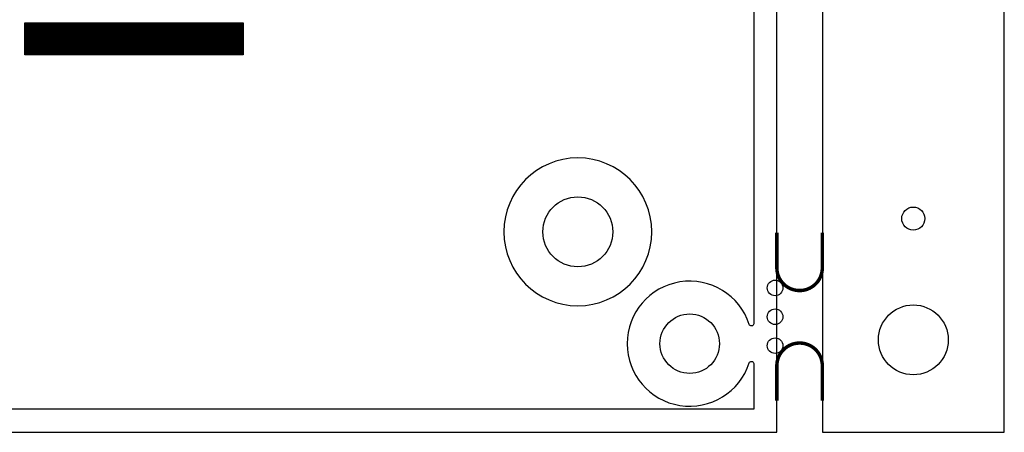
# Model space of a CAD drawing. Extents: x -394 to 5394, y -1015 to 6968.
# Tile 24 of 63: x 3690 to 5394, y 0 to 714. Entities that reach past the tile are written whole.
import ezdxf

# ---------------------------------------------------------------- set-up
doc = ezdxf.new("R2010")
doc.units = 0
for name, color, linetype in [('BG_OUTLINE', 95, 'CONTINUOUS'), ('BG_SILKSCREEN_BOTTOM', 132, 'CONTINUOUS'), ('ET_BOTTOM', 1, 'CONTINUOUS'), ('PIN_BOTTOM', 1, 'CONTINUOUS')]:
    doc.layers.add(name, color=color, linetype=linetype)

msp = doc.modelspace()

# ---------------------------------------------------------------- linework, layer by layer
at = {"layer": 'BG_OUTLINE'}
msp.add_lwpolyline([(5000, 0), (5000, 6968.4848), (0, 6968.4848), (0, 0)], close=True, dxfattribs=at)
msp.add_lwpolyline([(5078.74, 0), (5393.7, 0), (5393.7, 6968.4848), (5078.74, 6968.4848), (5078.74, 0)], dxfattribs=at)
at = {"layer": 'BG_OUTLINE', "const_width": 6}
for points in [[(5078.74, 345.43), (5078.74, 284.8, -0.414214), (5039.37, 245.43, -0.414214), (5000, 284.8), (5000, 345.43)], [(5078.74, 54.57), (5078.74, 115.2, 0.414214), (5039.37, 154.57, 0.414214), (5000, 115.2), (5000, 54.57)]]:
    msp.add_lwpolyline(points, format="xyb", dxfattribs=at)
at = {"layer": 'BG_SILKSCREEN_BOTTOM'}
for points in [[(3698.245, 681.3), (3698.245, 709.05)], [(3698.245, 709.05), (4076.055, 709.05)], [(3698.245, 708.5), (4076.055, 708.5)], [(3698.245, 707.81), (4076.055, 707.81)], [(3698.245, 707.12), (4076.055, 707.12)], [(3698.245, 706.43), (4076.055, 706.43)], [(3698.245, 705.74), (4076.055, 705.74)], [(3698.245, 705.05), (4076.055, 705.05)], [(3698.245, 704.36), (4076.055, 704.36)], [(3698.245, 703.67), (4076.055, 703.67)], [(3698.245, 702.98), (4076.055, 702.98)], [(3698.245, 702.28), (4076.055, 702.28)], [(3698.245, 701.59), (4076.055, 701.59)], [(3698.245, 700.9), (4076.055, 700.9)], [(3698.245, 700.21), (4076.055, 700.21)], [(3698.245, 699.52), (4076.055, 699.52)], [(3698.245, 698.83), (4076.055, 698.83)], [(4076.055, 709.05), (4076.055, 653.55)], [(3698.245, 698.14), (4076.055, 698.14)], [(3698.245, 697.45), (4076.055, 697.45)], [(3698.245, 696.76), (4076.055, 696.76)], [(3698.245, 696.07), (4076.055, 696.07)], [(3698.245, 695.38), (4076.055, 695.38)], [(3698.245, 694.69), (4076.055, 694.69)], [(3698.245, 694), (4076.055, 694)], [(3698.245, 693.31), (4076.055, 693.31)], [(3698.245, 692.62), (4076.055, 692.62)], [(3698.245, 691.93), (4076.055, 691.93)], [(3698.245, 691.24), (4076.055, 691.24)], [(3698.245, 690.55), (4076.055, 690.55)], [(3698.245, 689.86), (4076.055, 689.86)], [(3698.245, 689.17), (4076.055, 689.17)], [(3698.245, 688.48), (4076.055, 688.48)], [(3698.245, 687.79), (4076.055, 687.79)], [(3698.245, 687.09), (4076.055, 687.09)], [(3698.245, 686.4), (4076.055, 686.4)], [(3698.245, 685.71), (4076.055, 685.71)], [(3698.245, 685.02), (4076.055, 685.02)], [(3698.245, 684.33), (4076.055, 684.33)], [(3698.245, 683.64), (4076.055, 683.64)], [(3698.245, 682.95), (4076.055, 682.95)], [(3698.245, 682.26), (4076.055, 682.26)], [(3698.245, 681.57), (4076.055, 681.57)], [(3698.245, 653.55), (3698.245, 681.3)], [(3698.245, 680.88), (4076.055, 680.88)], [(3698.245, 680.19), (4076.055, 680.19)], [(3698.245, 679.5), (4076.055, 679.5)], [(3698.245, 678.81), (4076.055, 678.81)], [(3698.245, 678.12), (4076.055, 678.12)], [(3698.245, 677.43), (4076.055, 677.43)], [(3698.245, 676.74), (4076.055, 676.74)], [(3698.245, 676.05), (4076.055, 676.05)], [(3698.245, 675.36), (4076.055, 675.36)], [(3698.245, 674.67), (4076.055, 674.67)], [(3698.245, 673.98), (4076.055, 673.98)], [(3698.245, 673.29), (4076.055, 673.29)], [(3698.245, 672.6), (4076.055, 672.6)], [(3698.245, 671.9), (4076.055, 671.9)], [(3698.245, 671.21), (4076.055, 671.21)], [(3698.245, 670.52), (4076.055, 670.52)], [(3698.245, 669.83), (4076.055, 669.83)], [(3698.245, 669.14), (4076.055, 669.14)], [(3698.245, 668.45), (4076.055, 668.45)], [(3698.245, 667.76), (4076.055, 667.76)], [(3698.245, 667.07), (4076.055, 667.07)], [(3698.245, 666.38), (4076.055, 666.38)], [(3698.245, 665.69), (4076.055, 665.69)], [(3698.245, 665), (4076.055, 665)], [(3698.245, 664.31), (4076.055, 664.31)], [(3698.245, 663.62), (4076.055, 663.62)], [(3698.245, 662.93), (4076.055, 662.93)], [(3698.245, 662.24), (4076.055, 662.24)], [(3698.245, 661.55), (4076.055, 661.55)], [(3698.245, 660.86), (4076.055, 660.86)], [(3698.245, 660.17), (4076.055, 660.17)], [(3698.245, 659.48), (4076.055, 659.48)], [(3698.245, 658.79), (4076.055, 658.79)], [(3698.245, 658.1), (4076.055, 658.1)], [(3698.245, 657.41), (4076.055, 657.41)], [(3698.245, 656.71), (4076.055, 656.71)], [(3698.245, 656.02), (4076.055, 656.02)], [(3698.245, 655.33), (4076.055, 655.33)], [(3698.245, 654.64), (4076.055, 654.64)], [(3698.245, 653.95), (4076.055, 653.95)], [(4076.055, 653.55), (3698.245, 653.55)]]:
    msp.add_lwpolyline(points, dxfattribs=at)
at = {"layer": 'ET_BOTTOM'}
msp.add_lwpolyline([(4959.9999, 6739.9202), (4959.9999, 1635.8132, -0.803016), (4952.3729, 1634.1264, 4.521667), (4952.3729, 1542.8136, -0.803016), (4959.9999, 1541.1268), (4959.9999, 188.0876, -0.854388), (4952.1948, 186.8542, 6.328293), (4952.1948, 120.0858, -0.854388), (4959.9999, 118.8524), (4959.9999, 40.0001), (2477.3098, 40.0001, -0.668177)], format="xyb", dxfattribs=at)
msp.add_lwpolyline([(4783.4865, 347.1362, 1), (4527.5811, 347.1362, 1)], format="xyb", close=True, dxfattribs=at)
at = {"layer": 'PIN_BOTTOM'}
for centre, radius in [((4655.5338, 347.1362), 60.5), ((5236.22, 370), 20), ((4997, 250), 13.5), ((4849.2, 153.47), 51.5), ((4997, 200), 13.5), ((5236.22, 160), 60.5), ((4997, 150), 13.5)]:
    msp.add_circle(centre, radius, dxfattribs=at)

doc.saveas('drawing.dxf')
